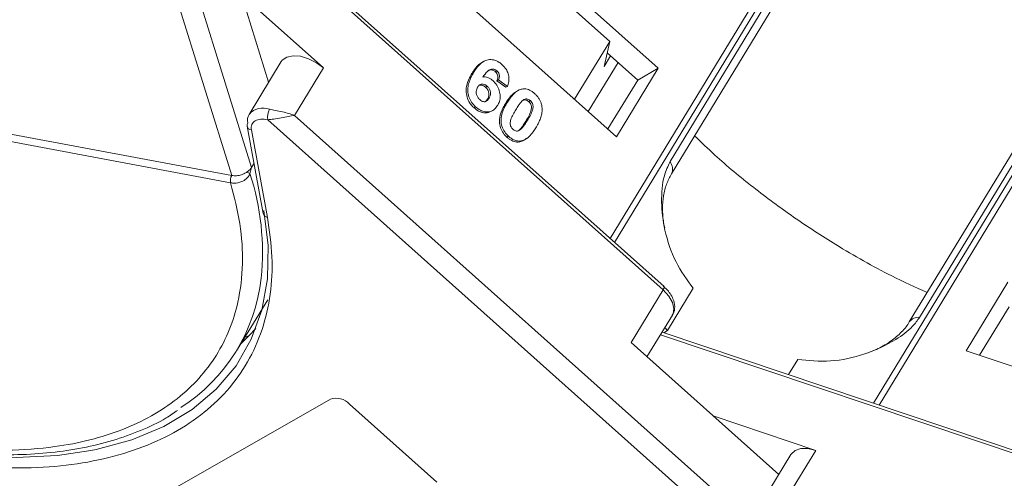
# Model space of a CAD drawing. Header units: millimetres. Extents: x 2205 to 3679, y 833 to 1866.
# Tile 39 of 86: x 3032 to 3089, y 1647 to 1674. Entities that reach past the tile are written whole.
import ezdxf

# ---------------------------------------------------------------- set-up
doc = ezdxf.new("R2010")
doc.units = ezdxf.units.MM

msp = doc.modelspace()

# ---------------------------------------------------------------- linework, layer by layer
at = {"color": 7, "linetype": 'Continuous', "lineweight": 15}
for p, q in [((3087.993, 1696.869), (3066.101, 1660.891)), ((3066.358, 1660.662), (3088.238, 1696.619)), ((3034.775, 1694.451), (3044.064, 1664.561)), ((3045.211, 1665.029), (3036.136, 1694.234)), ((3084.907, 1690.533), (3069.594, 1665.367)), ((3069.674, 1664.655), (3084.987, 1689.82)), ((3103.314, 1687.237), (3081.447, 1651.301)), ((3081.767, 1651.194), (3103.646, 1687.151)), ((3098.844, 1681.206), (3083.531, 1656.04)), ((3084.131, 1656.3), (3099.443, 1681.465)), ((3069.241, 1658.088), (3044.055, 1680.573)), ((3043.961, 1680.419), (3069.188, 1657.897)), ((3068.908, 1670.808), (3058.734, 1679.892)), ((3043.19, 1679.704), (3046.208, 1669.99)), ((3060.675, 1677.19), (3066.081, 1672.364)), ((3056.306, 1675.902), (3066.481, 1666.819)), ((3049.402, 1670.825), (3044.623, 1675.092)), ((2993.778, 1673.988), (3044.062, 1664.561)), ((3043.998, 1664.131), (2993.714, 1673.559)), ((3064.035, 1669.002), (3066.081, 1672.364)), ((3066.081, 1672.364), (3065.748, 1670.904)), ((3065.748, 1670.904), (3066.13, 1671.531)), ((3067.708, 1670.122), (3065.931, 1671.708)), ((3046.939, 1671.191), (3045.071, 1668.122)), ((3047.722, 1668.063), (3049.402, 1670.825)), ((3058.728, 1671.201), (3058.632, 1671.146)), ((3066.562, 1671.146), (3064.827, 1668.295)), ((3066.481, 1666.819), (3068.908, 1670.808)), ((3068.908, 1670.808), (3067.708, 1670.122)), ((3058.053, 1670.503), (3058.149, 1670.558)), ((3059.504, 1670.662), (3059.408, 1670.607)), ((3059.604, 1670.136), (3059.508, 1670.081)), ((3060.124, 1669.751), (3059.604, 1670.136)), ((3058.941, 1669.756), (3058.845, 1669.701)), ((3059.508, 1670.081), (3060.028, 1669.696)), ((3060.124, 1669.751), (3060.028, 1669.696)), ((3065.973, 1667.272), (3067.708, 1670.122)), ((3059.05, 1669.06), (3058.954, 1669.005)), ((3060.591, 1669.41), (3060.495, 1669.355)), ((3058.266, 1668.561), (3058.17, 1668.506)), ((3060.023, 1668.777), (3060.119, 1668.832)), ((3061.455, 1668.92), (3061.359, 1668.865)), ((3076.197, 1642.641), (3047.722, 1668.063)), ((3059.175, 1668.299), (3059.271, 1668.354)), ((3044.958, 1667.438), (3045.9, 1662.348)), ((3046.157, 1667.809), (3077.13, 1640.157)), ((3061.29, 1667.779), (3061.194, 1667.724)), ((3045.204, 1667.211), (3046.146, 1662.121)), ((3060.191, 1666.842), (3060.095, 1666.787)), ((3060.875, 1667.236), (3060.779, 1667.181)), ((3061.209, 1666.707), (3061.305, 1666.762)), ((3060.923, 1666.574), (3060.827, 1666.519)), ((3045.211, 1665.029), (3045.124, 1664.671)), ((3045.359, 1665.273), (3045.211, 1665.029)), ((3044, 1664.131), (3043.998, 1664.131)), ((3089.271, 1658.343), (3086.843, 1654.354)), ((3069.188, 1657.897), (3067.32, 1654.828)), ((3070.944, 1657.991), (3069.45, 1655.536)), ((3044.347, 1654.349), (3046.158, 1657.326)), ((3068.25, 1653.999), (3069.731, 1656.433)), ((3089.342, 1656.916), (3087.623, 1654.092)), ((3044.624, 1654.805), (3045.067, 1655.226)), ((3044.838, 1655.156), (3045.067, 1655.226)), ((3045.067, 1655.226), (3045.462, 1655.647)), ((3069.034, 1655.287), (3102.389, 1644.083)), ((3102.544, 1644.215), (3069.126, 1655.44)), ((3069.45, 1655.536), (3069.225, 1655.407)), ((3069.295, 1655.717), (3069.45, 1655.536)), ((3067.32, 1654.828), (3075.923, 1647.148)), ((3086.843, 1654.354), (3099.584, 1650.074)), ((3076.492, 1652.966), (3077.031, 1653.85)), ((3036.363, 1643.858), (3049.806, 1651.544)), ((3050.922, 1651.25), (3056.01, 1646.709)), ((3078.085, 1648.551), (3072.1, 1650.561)), ((3076.404, 1645.789), (3078.085, 1648.551)), ((3076.638, 1648.324), (3074.771, 1645.255))]:
    msp.add_line(p, q, dxfattribs=at)
at = {"color": 7, "linetype": 'Continuous', "lineweight": 15, "flags": 128}
for points in [[(3046.939, 1671.191), (3047.007, 1671.282), (3047.271, 1671.46), (3047.635, 1671.535), (3048.068, 1671.502), (3048.534, 1671.363), (3048.992, 1671.131), (3049.402, 1670.825)], [(3045.938, 1662.531), (3046.181, 1660.49), (3046.138, 1658.545), (3045.809, 1656.717), (3045.198, 1655.024), (3044.311, 1653.485), (3043.159, 1652.117), (3041.752, 1650.932), (3040.106, 1649.945), (3038.238, 1649.165), (3036.168, 1648.601), (3035.863, 1648.539)], [(3069.188, 1657.897), (3069.22, 1657.954), (3069.241, 1658.004), (3069.251, 1658.045), (3069.25, 1658.074), (3069.241, 1658.088)], [(3069.188, 1657.897), (3069.516, 1657.544), (3069.733, 1657.174), (3069.82, 1656.819), (3069.77, 1656.509), (3069.731, 1656.433)], [(3035.863, 1648.539), (3033.918, 1648.258), (3031.511, 1648.141), (3028.974, 1648.25), (3026.332, 1648.585), (3023.614, 1649.141), (3020.848, 1649.913), (3018.063, 1650.893), (3015.439, 1652.003)], [(3076.638, 1648.324), (3076.648, 1648.34), (3076.874, 1648.547), (3077.209, 1648.656), (3077.625, 1648.657), (3078.085, 1648.551)]]:
    msp.add_lwpolyline(points, dxfattribs=at)
at = {"color": 7, "linetype": 'Continuous', "lineweight": 15}
for centre, radius, start, end in [((3045.879, 1667.427), 1.066, 68.65366, 139.28202), ((3047.045, 1667.964), 0.901, 149.67931, 189.91337), ((3045.669, 1667.777), 0.691, 150.01664, 192.97466), ((3045.215, 1667.481), 0.26, 147.17786, 189.40146), ((3045.255, 1667.513), 0.306, 194.22111, 260.39446), ((3069.044, 1664.945), 0.693, 335.20059, 37.52775), ((3044.573, 1664.265), 0.59, 149.93318, 193.12735), ((3044.577, 1664.266), 0.592, 150.11963, 193.15249), ((3044.719, 1664.032), 0.757, 57.60765, 72.91867), ((3031.187, 1660.107), 14.665, 354.06542, 18.13121), ((3046.197, 1662.423), 0.306, 194.22111, 260.39446), ((3035.525, 1659.716), 10.31, 302.75089, 353.73915), ((3084.054, 1655.654), 0.65, 83.27836, 143.80523), ((3050.129, 1650.502), 1.09, 43.32862, 107.22701)]:
    msp.add_arc(centre, radius, start, end, dxfattribs=at)
for points, knots in [([(3043.998, 1664.131), (3044.202, 1663.334), (3044.616, 1661.716), (3044.747, 1659.386), (3044.509, 1657.325), (3043.961, 1655.558), (3043.201, 1654.067), (3042.186, 1652.72), (3040.496, 1651.141), (3038.348, 1649.933), (3035.827, 1649.133), (3033.591, 1648.702), (3030.987, 1648.513), (3028.035, 1648.637), (3025.002, 1649.066), (3021.877, 1649.791), (3018.642, 1650.827), (3015.59, 1652.077), (3012.794, 1653.451), (3010.28, 1654.875), (3007.835, 1656.454), (3004.709, 1658.749), (3001.869, 1661.266), (2999.414, 1663.909), (2997.631, 1666.114), (2996.004, 1668.524), (2994.613, 1671.091), (2994.01, 1672.744), (2993.714, 1673.559)], [0, 0, 0, 0, 0.038862, 0.078912, 0.1200677, 0.1522272, 0.1843815, 0.2172151, 0.2500433, 0.3156185, 0.347778, 0.3799323, 0.4210926, 0.4611415, 0.5, 0.5388632, 0.578912, 0.6200677, 0.6522272, 0.6843815, 0.7172151, 0.7500433, 0.8156185, 0.847778, 0.8799323, 0.9210926, 0.9611404, 1, 1, 1, 1]), ([(3058.149, 1670.558), (3058.201, 1670.638), (3058.356, 1670.879), (3058.621, 1671.169), (3058.988, 1671.323), (3059.322, 1671.312), (3059.608, 1671.187), (3059.761, 1671.061), (3059.816, 1671.015)], [0, 0, 0, 0, 0.1423372, 0.4291269, 0.5899433, 0.7512055, 0.9098946, 1, 1, 1, 1]), ([(3058.637, 1671.137), (3058.617, 1671.129), (3058.417, 1671.043), (3058.239, 1670.79), (3058.091, 1670.561), (3058.053, 1670.503)], [0, 0, 0, 0, 0.075774, 0.763645, 1, 1, 1, 1]), ([(3059.504, 1670.662), (3059.468, 1670.689), (3059.395, 1670.744), (3059.261, 1670.769), (3059.106, 1670.744), (3058.902, 1670.583), (3058.775, 1670.413), (3058.688, 1670.296)], [0, 0, 0, 0, 0.112049, 0.22438, 0.370115, 0.570276, 1, 1, 1, 1]), ([(3058.957, 1670.64), (3058.957, 1670.641), (3058.994, 1670.675), (3059.09, 1670.707), (3059.226, 1670.71), (3059.337, 1670.665), (3059.388, 1670.623), (3059.408, 1670.607)], [0, 0, 0, 0, 0.007515, 0.325815, 0.646173, 0.861137, 1, 1, 1, 1]), ([(3059.816, 1671.015), (3059.899, 1670.931), (3060.048, 1670.78), (3060.178, 1670.489), (3060.228, 1670.182), (3060.19, 1669.935), (3060.139, 1669.792), (3060.124, 1669.751)], [0, 0, 0, 0, 0.2426908, 0.4390024, 0.635006, 0.8950587, 1, 1, 1, 1]), ([(3058.053, 1670.503), (3058.005, 1670.419), (3057.861, 1670.168), (3057.713, 1669.777), (3057.711, 1669.312), (3057.821, 1668.944), (3057.995, 1668.672), (3058.127, 1668.547), (3058.17, 1668.506)], [0, 0, 0, 0, 0.1472478, 0.443999, 0.6050059, 0.7662416, 0.9237063, 1, 1, 1, 1]), ([(3058.266, 1668.561), (3058.184, 1668.644), (3058.019, 1668.812), (3057.866, 1669.139), (3057.794, 1669.492), (3057.842, 1669.957), (3057.997, 1670.302), (3058.128, 1670.522), (3058.149, 1670.558)], [0, 0, 0, 0, 0.148269, 0.297647, 0.442421, 0.607851, 0.935658, 1, 1, 1, 1]), ([(3058.688, 1670.296), (3058.735, 1670.3), (3058.832, 1670.306), (3058.958, 1670.28), (3059.058, 1670.238), (3059.131, 1670.199), (3059.203, 1670.15), (3059.249, 1670.111), (3059.272, 1670.092)], [0, 0, 0, 0, 0.243654, 0.49576, 0.617892, 0.741503, 0.870025, 1, 1, 1, 1]), ([(3059.408, 1670.607), (3059.44, 1670.574), (3059.498, 1670.516), (3059.547, 1670.405), (3059.565, 1670.288), (3059.547, 1670.177), (3059.519, 1670.109), (3059.508, 1670.081)], [0, 0, 0, 0, 0.225388, 0.401037, 0.576559, 0.822036, 1, 1, 1, 1]), ([(3059.604, 1670.136), (3059.625, 1670.191), (3059.658, 1670.277), (3059.654, 1670.416), (3059.617, 1670.526), (3059.561, 1670.607), (3059.52, 1670.647), (3059.504, 1670.662)], [0, 0, 0, 0, 0.33384, 0.524547, 0.716372, 0.891824, 1, 1, 1, 1]), ([(3058.506, 1668.979), (3058.465, 1669.022), (3058.383, 1669.108), (3058.315, 1669.28), (3058.294, 1669.448), (3058.325, 1669.593), (3058.366, 1669.669), (3058.386, 1669.706)], [0, 0, 0, 0, 0.207905, 0.419981, 0.630626, 0.821735, 1, 1, 1, 1]), ([(3058.386, 1669.706), (3058.42, 1669.754), (3058.476, 1669.833), (3058.597, 1669.886), (3058.715, 1669.883), (3058.836, 1669.841), (3058.906, 1669.784), (3058.941, 1669.756)], [0, 0, 0, 0, 0.2767209, 0.4568705, 0.6370074, 0.8240683, 1, 1, 1, 1]), ([(3058.457, 1669.803), (3058.472, 1669.811), (3058.52, 1669.835), (3058.62, 1669.826), (3058.739, 1669.786), (3058.81, 1669.729), (3058.845, 1669.701)], [0, 0, 0, 0, 0.13232, 0.420099, 0.718939, 1, 1, 1, 1]), ([(3058.845, 1669.701), (3058.886, 1669.659), (3058.962, 1669.582), (3059.028, 1669.433), (3059.054, 1669.283), (3059.024, 1669.134), (3058.978, 1669.05), (3058.954, 1669.005)], [0, 0, 0, 0, 0.213757, 0.394944, 0.576585, 0.777311, 1, 1, 1, 1]), ([(3058.941, 1669.756), (3058.982, 1669.714), (3059.058, 1669.637), (3059.124, 1669.488), (3059.15, 1669.338), (3059.12, 1669.189), (3059.074, 1669.105), (3059.05, 1669.06)], [0, 0, 0, 0, 0.213757, 0.394944, 0.576585, 0.777311, 1, 1, 1, 1]), ([(3059.272, 1670.092), (3059.354, 1670.007), (3059.518, 1669.837), (3059.659, 1669.507), (3059.715, 1669.171), (3059.673, 1668.874), (3059.59, 1668.717), (3059.553, 1668.647)], [0, 0, 0, 0, 0.2102159, 0.4219747, 0.6200164, 0.8310369, 1, 1, 1, 1]), ([(3060.119, 1668.832), (3060.17, 1668.913), (3060.286, 1669.096), (3060.529, 1669.379), (3060.776, 1669.556), (3060.953, 1669.593), (3060.973, 1669.597)], [0, 0, 0, 0, 0.2373811, 0.5389182, 0.9490817, 1, 1, 1, 1]), ([(3060.973, 1669.597), (3061.02, 1669.603), (3061.115, 1669.614), (3061.266, 1669.589), (3061.417, 1669.533), (3061.538, 1669.461), (3061.634, 1669.389), (3061.681, 1669.349), (3061.704, 1669.329)], [0, 0, 0, 0, 0.193776, 0.3936, 0.587864, 0.788908, 0.894169, 1, 1, 1, 1]), ([(3059.05, 1669.06), (3059.015, 1669.01), (3058.959, 1668.929), (3058.846, 1668.86), (3058.735, 1668.856), (3058.616, 1668.893), (3058.545, 1668.948), (3058.506, 1668.979)], [0, 0, 0, 0, 0.288697, 0.463553, 0.639942, 0.801808, 1, 1, 1, 1]), ([(3058.954, 1669.005), (3058.92, 1668.952), (3058.874, 1668.88), (3058.802, 1668.844), (3058.782, 1668.834)], [0, 0, 0, 0, 0.726318, 1, 1, 1, 1]), ([(3060.499, 1669.35), (3060.471, 1669.329), (3060.375, 1669.257), (3060.255, 1669.114), (3060.126, 1668.941), (3060.057, 1668.832), (3060.023, 1668.777)], [0, 0, 0, 0, 0.139959, 0.4939, 0.74658, 1, 1, 1, 1]), ([(3061.021, 1668.936), (3061.062, 1668.965), (3061.128, 1669.012), (3061.244, 1669.028), (3061.347, 1668.998), (3061.416, 1668.952), (3061.451, 1668.923), (3061.455, 1668.92)], [0, 0, 0, 0, 0.334804, 0.542561, 0.750382, 0.970721, 1, 1, 1, 1]), ([(3061.704, 1669.329), (3061.746, 1669.29), (3061.83, 1669.21), (3061.94, 1669.071), (3062.032, 1668.915), (3062.087, 1668.772), (3062.118, 1668.652), (3062.128, 1668.589), (3062.133, 1668.557)], [0, 0, 0, 0, 0.192627, 0.388684, 0.582013, 0.783201, 0.891038, 1, 1, 1, 1]), ([(3046.267, 1668.419), (3046.376, 1668.397), (3046.616, 1668.348), (3047.136, 1668.25), (3047.492, 1668.136), (3047.722, 1668.063)], [0, 0, 0, 0, 0.227063, 0.501587, 1, 1, 1, 1]), ([(3058.17, 1668.506), (3058.26, 1668.435), (3058.439, 1668.292), (3058.737, 1668.202), (3058.994, 1668.204), (3059.118, 1668.281), (3059.168, 1668.312)], [0, 0, 0, 0, 0.27888, 0.560548, 0.823047, 1, 1, 1, 1]), ([(3059.553, 1668.647), (3059.498, 1668.569), (3059.387, 1668.413), (3059.14, 1668.273), (3058.846, 1668.251), (3058.538, 1668.346), (3058.357, 1668.489), (3058.266, 1668.561)], [0, 0, 0, 0, 0.197831, 0.3973, 0.59891, 0.798741, 1, 1, 1, 1]), ([(3060.023, 1668.777), (3059.975, 1668.694), (3059.826, 1668.437), (3059.665, 1668.056), (3059.639, 1667.602), (3059.735, 1667.253), (3059.903, 1666.974), (3060.04, 1666.841), (3060.095, 1666.787)], [0, 0, 0, 0, 0.14647, 0.452057, 0.603668, 0.755929, 0.902439, 1, 1, 1, 1]), ([(3060.191, 1666.842), (3060.109, 1666.925), (3059.944, 1667.092), (3059.793, 1667.415), (3059.727, 1667.771), (3059.807, 1668.278), (3059.991, 1668.606), (3060.119, 1668.832)], [0, 0, 0, 0, 0.147528, 0.296569, 0.43214, 0.608737, 1, 1, 1, 1]), ([(3060.605, 1668.39), (3060.63, 1668.431), (3060.68, 1668.512), (3060.752, 1668.62), (3060.818, 1668.714), (3060.881, 1668.793), (3060.946, 1668.87), (3060.996, 1668.914), (3061.021, 1668.936)], [0, 0, 0, 0, 0.20527, 0.410616, 0.557148, 0.703844, 0.851475, 1, 1, 1, 1]), ([(3061.038, 1668.946), (3061.044, 1668.949), (3061.075, 1668.968), (3061.148, 1668.971), (3061.251, 1668.944), (3061.32, 1668.898), (3061.355, 1668.868), (3061.359, 1668.865)], [0, 0, 0, 0, 0.056934, 0.351477, 0.64611, 0.958491, 1, 1, 1, 1]), ([(3061.359, 1668.865), (3061.394, 1668.829), (3061.454, 1668.765), (3061.508, 1668.646), (3061.526, 1668.498), (3061.488, 1668.274), (3061.363, 1668.01), (3061.251, 1667.82), (3061.194, 1667.724)], [0, 0, 0, 0, 0.105646, 0.186221, 0.267042, 0.431541, 0.712708, 1, 1, 1, 1]), ([(3061.455, 1668.92), (3061.49, 1668.884), (3061.55, 1668.82), (3061.604, 1668.701), (3061.622, 1668.552), (3061.584, 1668.329), (3061.459, 1668.065), (3061.347, 1667.875), (3061.29, 1667.779)], [0, 0, 0, 0, 0.105646, 0.186221, 0.267042, 0.431541, 0.712708, 1, 1, 1, 1]), ([(3062.133, 1668.557), (3062.138, 1668.502), (3062.147, 1668.389), (3062.128, 1668.187), (3062.074, 1667.955), (3061.982, 1667.723), (3061.883, 1667.519), (3061.813, 1667.401), (3061.779, 1667.342)], [0, 0, 0, 0, 0.118432, 0.2393289, 0.4494336, 0.6641784, 0.8318201, 1, 1, 1, 1]), ([(3047.722, 1668.063), (3047.602, 1668.044), (3047.364, 1668.007), (3046.942, 1667.922), (3046.515, 1667.838), (3046.271, 1667.818), (3046.157, 1667.809)], [0, 0, 0, 0, 0.251519, 0.501784, 0.765632, 1, 1, 1, 1]), ([(3060.44, 1667.252), (3060.4, 1667.295), (3060.335, 1667.365), (3060.285, 1667.492), (3060.276, 1667.643), (3060.318, 1667.863), (3060.445, 1668.118), (3060.551, 1668.299), (3060.605, 1668.39)], [0, 0, 0, 0, 0.125351, 0.2021974, 0.2791824, 0.4597421, 0.727968, 1, 1, 1, 1]), ([(3061.194, 1667.724), (3061.168, 1667.683), (3061.118, 1667.602), (3061.047, 1667.495), (3060.98, 1667.401), (3060.918, 1667.322), (3060.853, 1667.246), (3060.804, 1667.202), (3060.779, 1667.181)], [0, 0, 0, 0, 0.205942, 0.411959, 0.558149, 0.704502, 0.851801, 1, 1, 1, 1]), ([(3061.29, 1667.779), (3061.264, 1667.738), (3061.214, 1667.657), (3061.143, 1667.549), (3061.076, 1667.456), (3061.014, 1667.377), (3060.95, 1667.301), (3060.9, 1667.257), (3060.875, 1667.236)], [0, 0, 0, 0, 0.205942, 0.411959, 0.558149, 0.704502, 0.851801, 1, 1, 1, 1]), ([(3061.779, 1667.342), (3061.728, 1667.262), (3061.611, 1667.078), (3061.372, 1666.799), (3061.126, 1666.618), (3060.949, 1666.58), (3060.923, 1666.574)], [0, 0, 0, 0, 0.236629, 0.537361, 0.932986, 1, 1, 1, 1]), ([(3060.095, 1666.787), (3060.139, 1666.751), (3060.226, 1666.677), (3060.368, 1666.591), (3060.518, 1666.531), (3060.647, 1666.508), (3060.75, 1666.508), (3060.801, 1666.515), (3060.827, 1666.519)], [0, 0, 0, 0, 0.193594, 0.390501, 0.584817, 0.78683, 0.892868, 1, 1, 1, 1]), ([(3060.923, 1666.574), (3060.876, 1666.568), (3060.781, 1666.557), (3060.63, 1666.582), (3060.479, 1666.638), (3060.357, 1666.711), (3060.262, 1666.782), (3060.215, 1666.822), (3060.191, 1666.842)], [0, 0, 0, 0, 0.1937693, 0.3935642, 0.587886, 0.7891312, 0.8942826, 1, 1, 1, 1]), ([(3060.875, 1667.236), (3060.834, 1667.206), (3060.768, 1667.159), (3060.653, 1667.144), (3060.551, 1667.172), (3060.481, 1667.217), (3060.446, 1667.247), (3060.44, 1667.252)], [0, 0, 0, 0, 0.333678, 0.540413, 0.747264, 0.961209, 1, 1, 1, 1]), ([(3060.827, 1666.519), (3060.872, 1666.53), (3060.963, 1666.553), (3061.092, 1666.617), (3061.166, 1666.679), (3061.205, 1666.712)], [0, 0, 0, 0, 0.320929, 0.648209, 1, 1, 1, 1]), ([(3084.571, 1657.749), (3083.882, 1658.06), (3082.069, 1658.88), (3079.46, 1660.376), (3076.769, 1662.12), (3074.416, 1663.87), (3072.484, 1665.459), (3071.413, 1666.5), (3071.026, 1666.876)], [0, 0, 0, 0, 0.138435, 0.364297, 0.540845, 0.717422, 0.897727, 1, 1, 1, 1]), ([(3069.594, 1665.367), (3069.471, 1665.1), (3069.158, 1664.418), (3069.054, 1663.009), (3069.256, 1661.284), (3069.863, 1659.478), (3070.585, 1658.485), (3070.944, 1657.991)], [0, 0, 0, 0, 0.125713, 0.321276, 0.524466, 0.763484, 1, 1, 1, 1]), ([(3045.124, 1664.671), (3045.104, 1664.626), (3045.06, 1664.529), (3044.954, 1664.404), (3044.818, 1664.294), (3044.639, 1664.197), (3044.433, 1664.134), (3044.206, 1664.106), (3044.073, 1664.122), (3044, 1664.131)], [0, 0, 0, 0, 0.111997, 0.244844, 0.369168, 0.500899, 0.687533, 0.828138, 1, 1, 1, 1]), ([(3044.062, 1664.561), (3044.062, 1664.561), (3044.063, 1664.561), (3044.063, 1664.561), (3044.064, 1664.561), (3044.064, 1664.561)], [0, 0, 0, 0, 0.384666, 0.692333, 1, 1, 1, 1]), ([(3044.064, 1664.561), (3044.155, 1664.551), (3044.337, 1664.532), (3044.633, 1664.595), (3044.832, 1664.684), (3044.926, 1664.746), (3044.941, 1664.755)], [0, 0, 0, 0, 0.313357, 0.626713, 0.94007, 1, 1, 1, 1]), ([(3069.281, 1661.526), (3069.252, 1661.655), (3069.169, 1662.034), (3069.141, 1662.665), (3069.199, 1663.395), (3069.372, 1664.086), (3069.575, 1664.463), (3069.676, 1664.653)], [0, 0, 0, 0, 0.107071, 0.314953, 0.53614, 0.767019, 1, 1, 1, 1]), ([(3046.146, 1662.121), (3046.257, 1661.348), (3046.478, 1659.803), (3046.354, 1657.617), (3045.888, 1655.556), (3045.039, 1653.666), (3043.832, 1651.99), (3042.298, 1650.567), (3040.47, 1649.406), (3038.375, 1648.513), (3036.026, 1647.893), (3033.444, 1647.53), (3031.558, 1647.531), (3030.605, 1647.532)], [0, 0, 0, 0, 0.089814, 0.179634, 0.271599, 0.3642, 0.456801, 0.548766, 0.638577, 0.728401, 0.818212, 0.908035, 1, 1, 1, 1]), ([(3069.72, 1656.44), (3069.736, 1656.459), (3069.848, 1656.59), (3069.887, 1656.938), (3069.804, 1657.339), (3069.608, 1657.684), (3069.418, 1657.939), (3069.249, 1658.064), (3069.187, 1658.11)], [0, 0, 0, 0, 0.042513, 0.286937, 0.539249, 0.71447, 0.894018, 1, 1, 1, 1]), ([(3077.031, 1653.85), (3077.66, 1653.787), (3078.918, 1653.66), (3080.96, 1654.097), (3082.591, 1654.856), (3083.653, 1655.646), (3084.001, 1656.123), (3084.131, 1656.3)], [0, 0, 0, 0, 0.249096, 0.498243, 0.745205, 0.90541, 1, 1, 1, 1]), ([(3083.521, 1656.041), (3083.51, 1656.016), (3083.403, 1655.788), (3083.029, 1655.377), (3082.403, 1654.852), (3081.748, 1654.473), (3081.292, 1654.304), (3081.129, 1654.244)], [0, 0, 0, 0, 0.032923, 0.312637, 0.578403, 0.849061, 1, 1, 1, 1]), ([(3010.121, 1654.815), (3010.969, 1654.317), (3012.158, 1653.62), (3013.958, 1652.695), (3015.502, 1651.959), (3017.356, 1651.167), (3019.305, 1650.434), (3021.339, 1649.778), (3023.415, 1649.223), (3025.507, 1648.786), (3027.587, 1648.478), (3029.634, 1648.308), (3031.628, 1648.282), (3033.553, 1648.404), (3035.393, 1648.677), (3037.137, 1649.101), (3038.762, 1649.688), (3040.031, 1650.281), (3040.693, 1650.735), (3040.912, 1650.885)], [0, 0, 0, 0, 0.077451, 0.108605, 0.160215, 0.21354, 0.270476, 0.329588, 0.390299, 0.452158, 0.514859, 0.578189, 0.642011, 0.706243, 0.770853, 0.835851, 0.901304, 0.967344, 1, 1, 1, 1])]:
    msp.add_open_spline(points, degree=3, knots=knots, dxfattribs=at)
for points in [[(3046.157, 1667.809), (3046.016, 1667.831), (3045.733, 1667.874), (3045.534, 1667.792), (3045.434, 1667.752)], [(3045.434, 1667.752), (3045.352, 1667.686), (3045.187, 1667.553), (3045.199, 1667.325), (3045.204, 1667.211)], [(3044.941, 1664.755), (3044.996, 1664.797), (3045.106, 1664.879), (3045.176, 1664.979), (3045.211, 1665.029)]]:
    msp.add_open_spline(points, degree=3, dxfattribs=at)

doc.saveas('drawing.dxf')
